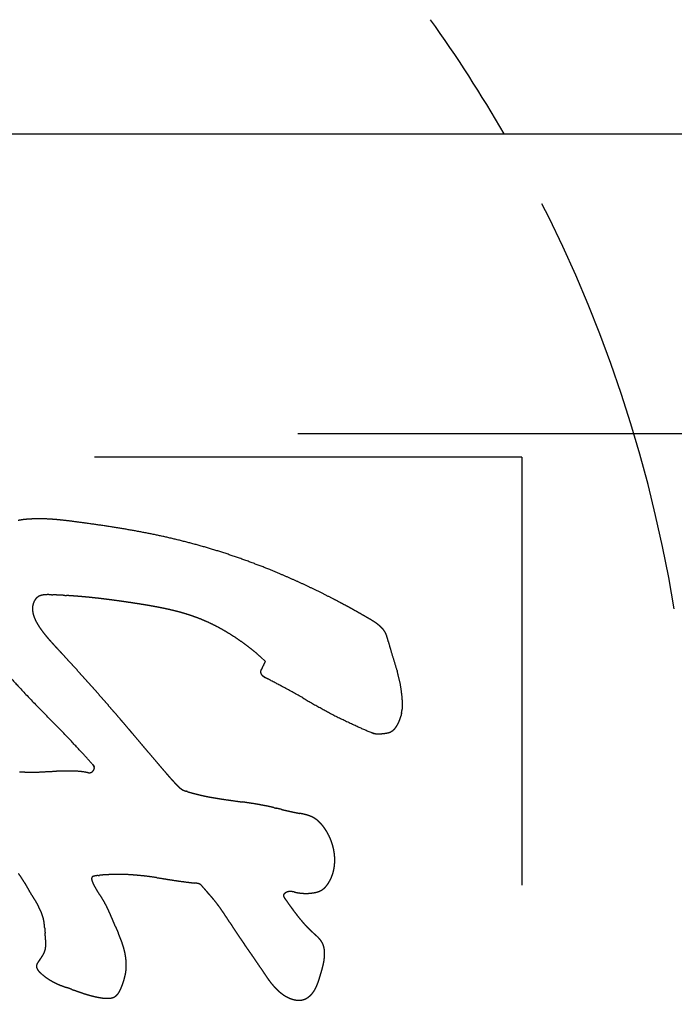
# Model space of a CAD drawing. Extents: x 1.5 to 27.9, y 0.7 to 20.5.
# Tile 20 of 34: x 8.162 to 8.353, y 7.548 to 7.836. Entities that reach past the tile are written whole.
import ezdxf

# ---------------------------------------------------------------- set-up
doc = ezdxf.new("R2010")
doc.units = 0
doc.linetypes.add('HIDDEN', pattern=[0.1875, 0.125, -0.0625])
doc.layers.add('ACSRY', color=30, linetype='CONTINUOUS')

msp = doc.modelspace()

# ---------------------------------------------------------------- linework, layer by layer
at = {"layer": 'ACSRY', "color": 30, "linetype": 'CONTINUOUS'}
msp.add_line((7.9796872, 7.8023786), (10.618187, 7.8023786), dxfattribs=at)
at = {"layer": 'ACSRY', "color": 30, "linetype": 'HIDDEN'}
for p, q in [((10.618187, 7.7146946), (8.066687, 7.7146946)), ((8.3086826, 7.7078774), (7.5886826, 7.7078774)), ((8.3086826, 7.7078774), (8.3086826, 7.4858774))]:
    msp.add_line(p, q, dxfattribs=at)
for points in [[(8.161343, 7.6894083, -0.012574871), (8.1625386, 7.6896091, -0.015055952), (8.1639602, 7.6897588, -0.014125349), (8.1658919, 7.6898712, -0.010153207), (8.1681704, 7.6899029, -0.012759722), (8.1705634, 7.6898099, -0.011442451), (8.1728068, 7.6896441, -0.0066746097), (8.1748202, 7.6894431, -0.0066746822), (8.177423, 7.6891238, -0.0038629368), (8.1814008, 7.6885955, -0.0019206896), (8.1861841, 7.6879157, -0.0028531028), (8.1911065, 7.6871462, -0.0038218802), (8.1960173, 7.6862963, -0.004457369), (8.2008959, 7.685352, -0.0052812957), (8.2057729, 7.6842916, -0.0063191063), (8.2106725, 7.6830882, -0.006514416), (8.2155418, 7.6817614, -0.0063174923), (8.2203434, 7.6803152, -0.0067529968), (8.2251998, 7.6787045, -0.0071763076), (8.2301504, 7.67691, -0.0059448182), (8.2346882, 7.6751567, -0.0050361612), (8.2383259, 7.6736573, -0.005841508), (8.2414232, 7.6723046, -0.0042325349), (8.2444117, 7.6709498, -0.003214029), (8.247469, 7.6695089, -0.0041905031), (8.2506178, 7.6679612, -0.0034743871), (8.2534326, 7.6665374, -0.0025989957), (8.2555076, 7.6654574, -0.0031636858), (8.257148, 7.6645798, -0.0022028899), (8.2587191, 7.6637257, -0.0016601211), (8.2603639, 7.662812, -0.0028624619), (8.2620942, 7.6618252, -0.0022634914), (8.2635418, 7.6609864, -0.0014302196), (8.2643617, 7.6605033, -0.00274949), (8.2648361, 7.6602142, -0.0039943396), (8.2652855, 7.6599324, -0.003240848), (8.2657481, 7.6596298, -0.006538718), (8.2662004, 7.6593132, -0.008365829), (8.2666293, 7.6589903, -0.0092616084), (8.2670251, 7.6586661, -0.010856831), (8.2673951, 7.6583337, -0.012087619), (8.2677454, 7.6579843, -0.013832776), (8.2680737, 7.657614, -0.017208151), (8.268373, 7.6572213, -0.018467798), (8.2686362, 7.6568176, -0.019159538), (8.2688578, 7.6564032, -0.023445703), (8.2690591, 7.6559237, -0.022482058), (8.2692486, 7.6553636, -0.011902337), (8.2693667, 7.6549669, -0.0099129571), (8.2693977, 7.6548192, -0.007001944), (8.2696219, 7.6539797, 0.0086532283), (8.2703049, 7.651575, 0.0027574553), (8.2712514, 7.6484104, 0.0047713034), (8.2722102, 7.6453475, -0.0025778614), (8.273013, 7.6422101, -0.023420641), (8.2735249, 7.6388111, -0.021258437), (8.2737547, 7.6359939, -0.015992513), (8.2737338, 7.6345682, -0.039084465), (8.2735965, 7.6338634, -0.030365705), (8.2734549, 7.6331185, 0.0089726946), (8.273284, 7.6322881, -0.015422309), (8.2730415, 7.6314727, -0.021965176), (8.2727602, 7.6307309, -0.015792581), (8.272475, 7.6301018, -0.016395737), (8.2721739, 7.6295441, -0.018080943), (8.2718336, 7.6290175, -0.02212769), (8.2714362, 7.6285287, -0.033076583), (8.2709743, 7.6281022, -0.033861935), (8.2705083, 7.6277721, -0.03395647), (8.2700941, 7.6275681, -0.042482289), (8.2697013, 7.6274415, -0.027592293), (8.26929, 7.6273435, -0.014390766), (8.2688532, 7.6272644, -0.013351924), (8.2683985, 7.6272045, -0.0092210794), (8.2679758, 7.627159, -0.00305338), (8.2676302, 7.6271239, -0.0010597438), (8.2673262, 7.6270956, -0.0031097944), (8.2670214, 7.6270733, -0.007677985), (8.2667052, 7.6270649, -0.01578416), (8.2663819, 7.6270775, -0.013200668), (8.2660937, 7.627098, -0.0034041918), (8.2658601, 7.627123, -0.025026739), (8.2655437, 7.6272052, -0.036188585), (8.2650902, 7.6273617, -0.0043210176), (8.2650042, 7.6273694), (8.2654609, 7.6271499, -0.0001272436), (8.2644694, 7.6275652, -0.020359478), (8.2602206, 7.6294272, -0.0039303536), (8.2546141, 7.6320601, -0.010192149), (8.2496344, 7.6347352, -0.013035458), (8.2446352, 7.6375812, 0.0011242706), (8.238962, 7.6406881, 0.0041358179), (8.2345649, 7.6430331, 0.0019761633), (8.2333294, 7.6436734, 0.010048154), (8.2335904, 7.643521, 0.022016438), (8.2334893, 7.6435813), (8.2331045, 7.643822, -0.014925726), (8.2328354, 7.6440364, -0.040935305), (8.2326758, 7.6442102, -0.030629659), (8.232552, 7.6443675, -0.013998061), (8.2324466, 7.6445245, -0.024268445), (8.2323586, 7.6446923, -0.026791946), (8.2322903, 7.6448649, -0.028030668), (8.2322474, 7.6450365, -0.038269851), (8.2322356, 7.6452143, -0.050675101), (8.2322618, 7.6454058, -0.04532775), (8.2323223, 7.645603, -0.037751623), (8.2324127, 7.6457964, -0.028656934), (8.2325187, 7.6459806, -0.015032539), (8.2326298, 7.6461568, -0.0046139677), (8.2327524, 7.6463532, 0.006346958), (8.2329003, 7.6466107, 0.010518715), (8.2330969, 7.6469873, 0.0092516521), (8.2333663, 7.6475419, 0.0049594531), (8.2337028, 7.6482601, 0.0026299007)], [(8.2337028, 7.6482601), (8.2322443, 7.6495779, 0.0069959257), (8.2307473, 7.6508577, 0.006895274), (8.2292098, 7.6520987, 0.0069312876), (8.227636, 7.6532985, 0.0071835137), (8.2260266, 7.6544505, 0.0074823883), (8.2243816, 7.6555545, 0.0078520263), (8.2226999, 7.6566055, 0.0079070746), (8.2209964, 7.6575982, 0.0078382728), (8.2192754, 7.6585254, 0.008735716), (8.2174929, 7.6594018, 0.010002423), (8.2156332, 7.6602267, 0.0087554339), (8.2138837, 7.6609374, 0.0077620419), (8.2124167, 7.6614746, 0.0093302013), (8.2110777, 7.6619134, 0.007270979), (8.2096937, 7.6623311, 0.0049833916), (8.2082728, 7.6627285, 0.0054606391), (8.2068517, 7.663091, 0.005479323), (8.2054296, 7.6634239, 0.004533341), (8.2039982, 7.6637334, 0.0038924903), (8.2025551, 7.6640234, 0.0034753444), (8.2011017, 7.6642956, 0.0029581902), (8.1996561, 7.6645508, 0.0023120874), (8.1982242, 7.6647909, 0.0019251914), (8.1967396, 7.6650297, 0.001402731), (8.1951404, 7.6652788, 0.001102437), (8.1934827, 7.6655294, 0.0012427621), (8.1918295, 7.66577, 0.0013970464), (8.1901846, 7.666, 0.0014652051), (8.1885399, 7.6662195, 0.0015895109), (8.1868907, 7.6664284, 0.0018090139), (8.1852386, 7.666625, 0.001820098), (8.18361, 7.6668073, 0.0017135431), (8.1820145, 7.6669735, 0.0022110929), (8.1803511, 7.6671295, 0.002904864), (8.1785862, 7.6672758, 0.0021052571), (8.1771229, 7.6673876, 0.001365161), (8.1763406, 7.6674419, 0.0025201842), (8.1759229, 7.6674665, 0.001721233), (8.1755118, 7.6674909, -0.0007092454), (8.1750755, 7.6675169, 0.0004686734), (8.1746466, 7.6675411, 0.0008503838), (8.1742213, 7.667564, 0.000484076), (8.1737902, 7.6675866, 0.0003102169), (8.173355, 7.6676088, 0.0003270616), (8.1729175, 7.6676305, 0.0003268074), (8.1724715, 7.6676521, 0.0002921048), (8.1720137, 7.6676739, 0.000170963), (8.1715655, 7.667695, -3.6962e-05), (8.1711474, 7.6677145, 0.00062071), (8.1707465, 7.6677308, 0.002436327), (8.1703475, 7.6677417, 0.004149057), (8.1699497, 7.6677443, 0.006369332), (8.1695557, 7.6677348, 0.0086650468), (8.1691673, 7.6677099, 0.011602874), (8.168787, 7.6676654, 0.013695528), (8.1684189, 7.6676008, 0.015609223), (8.1680668, 7.6675123, 0.020634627), (8.1677241, 7.6673902, 0.027654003), (8.1673911, 7.6672273, 0.025360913), (8.1671025, 7.6670513, 0.023653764), (8.1668923, 7.6668887, 0.029878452), (8.1667316, 7.6667348, 0.021005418), (8.1665885, 7.6665791, 0.013245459), (8.1664551, 7.6664162, 0.015371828), (8.16633, 7.6662422, 0.01500502), (8.1662134, 7.6660591, 0.013506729), (8.1661063, 7.665869, 0.013048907), (8.1660083, 7.6656719, 0.013027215), (8.1659196, 7.6654678, 0.011968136), (8.1658412, 7.6652629, 0.010635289), (8.1657738, 7.6650597, 0.012307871), (8.1657137, 7.6648405, 0.013443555), (8.1656583, 7.6645877, 0.012350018), (8.1656128, 7.664312, 0.014309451), (8.1655835, 7.6640266, 0.0149547), (8.1655702, 7.6637383, 0.013751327), (8.1655728, 7.6634514, 0.013156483), (8.1655898, 7.6631657, 0.012352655), (8.1656209, 7.6628808, 0.011573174), (8.1656645, 7.6625972, 0.010797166), (8.1657202, 7.6623156, 0.010158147), (8.1657869, 7.662036, 0.0094371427), (8.1658641, 7.6617588, 0.008741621), (8.16595, 7.6614853, 0.0080269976), (8.1660437, 7.6612171, 0.0075540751), (8.1661444, 7.6609537, 0.0070009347), (8.1662518, 7.6606946, 0.0066403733), (8.1663656, 7.6604388, 0.0063375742), (8.1664859, 7.6601856, 0.0058718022), (8.1666112, 7.6599361, 0.0052697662), (8.166741, 7.659691, 0.0052152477), (8.1668779, 7.6594448, 0.0052769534), (8.1670229, 7.6591958, 0.0041221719), (8.1671623, 7.6589635, 0.0026387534), (8.1672912, 7.6587548, 0.0043497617), (8.1674611, 7.6584912, 0.0044242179), (8.1677265, 7.6580928, 0.0038452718), (8.1680771, 7.6575875, 0.0058123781), (8.1684946, 7.6570166, 0.0057445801), (8.1689451, 7.6564271, 0.0052552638), (8.1694012, 7.6558563, 0.0051108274), (8.1698605, 7.6553025, 0.0041032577), (8.1703277, 7.6547563, 0.0035002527), (8.1708119, 7.6542052, 0.0031271), (8.171314, 7.6536466, 0.00230047), (8.1717879, 7.6531268, 0.0014536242), (8.1722176, 7.6526609, 0.001352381), (8.1727772, 7.652059, 0.0005411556), (8.173652, 7.6511189, -0.0002646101), (8.1748166, 7.6498617, -0.0007861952), (8.1762121, 7.6483451, -0.0008084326), (8.1776918, 7.6467267, -0.0008260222), (8.1791309, 7.6451412, -0.0009213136), (8.1805415, 7.6435761, -0.0008544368), (8.1819555, 7.6419966, -0.0007933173), (8.183368, 7.6404088, -0.0007976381), (8.1847703, 7.6388221, -0.0008122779), (8.1861734, 7.637224, -0.0008030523), (8.1875832, 7.635608, -0.0007532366), (8.18896, 7.6340205, -0.0007331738), (8.1902596, 7.6325129, -0.0007096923), (8.1914787, 7.6310914, -0.0005730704), (8.1926228, 7.6297515, -0.0004863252), (8.1937359, 7.6284435, -0.0003738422), (8.1948576, 7.6271218, -0.000264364), (8.1959866, 7.6257892, -0.0001802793), (8.1971137, 7.6244573, -0.0001043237), (8.1982335, 7.6231333, -1.21349e-05), (8.1993465, 7.6218179, 8.73209e-05), (8.2004792, 7.6204806, 0.000208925), (8.2016405, 7.6191124, 0.0002515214), (8.2027264, 7.6178358, 0.0003177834), (8.2036152, 7.616794, 0.0003866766), (8.2042603, 7.61604, 0.0003203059), (8.2046436, 7.6155936, 0.0006214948), (8.2049211, 7.6152725, 0.0009378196), (8.2052397, 7.6149062, 0.0006986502), (8.2055876, 7.6145092, 0.0011866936), (8.2059282, 7.614125, 0.0016126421), (8.2062634, 7.6137518, 0.0016736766), (8.2066026, 7.6133797, 0.0018974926), (8.2069522, 7.6130025, 0.0023650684), (8.2073131, 7.6126208, 0.0023403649), (8.2076576, 7.6122631, 0.0024518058), (8.2079508, 7.611965, 0.0024805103), (8.2081635, 7.611752, 0.0015554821), (8.2082765, 7.6116405, 0.002342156), (8.2083484, 7.6115713, 0.003340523), (8.2084368, 7.6114877, 0.0015970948), (8.2085367, 7.6113949, 0.0034075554), (8.2086338, 7.6113079, 0.0050822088), (8.2087297, 7.6112256, 0.0052922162), (8.2088281, 7.6111447, 0.0055098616), (8.2089289, 7.6110658, 0.0065436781), (8.2090314, 7.6109902, 0.007447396), (8.2091356, 7.6109183, 0.0082684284), (8.2092415, 7.6108504, 0.008624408), (8.2093485, 7.610787, 0.0086969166), (8.2094561, 7.6107282, 0.0085536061), (8.2095652, 7.6106731, 0.0076334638), (8.2096767, 7.6106208, 0.0066419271), (8.2097889, 7.6105715, 0.0058918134), (8.209901, 7.6105254, 0.005546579), (8.2100184, 7.6104798, 0.0045261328), (8.210143, 7.6104338, 0.0037942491), (8.2102522, 7.6103957, 0.0062747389), (8.210338, 7.6103684, 0.0022620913), (8.2104887, 7.6103169, -0.0079433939), (8.2108602, 7.6101911, 0.010288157), (8.2117694, 7.6099265, 0.0095773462), (8.213472, 7.6094805, 0.005098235), (8.2155177, 7.6089929, 0.0069645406), (8.2174491, 7.6086025, 0.0089298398), (8.2193037, 7.6082832, 0.0053911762), (8.221195, 7.6079881, 0.0028274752), (8.2231084, 7.6077081, 0.002037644), (8.2250117, 7.6074423, 0.0010021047), (8.2269125, 7.6071781, -0.000688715), (8.2288183, 7.6069014, -0.0022868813), (8.2306971, 7.6066037, -0.004364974), (8.2324673, 7.606288, -0.004442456), (8.2338878, 7.6060132, -0.0031700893), (8.2347576, 7.6058317, -0.0045696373), (8.235391, 7.6056885, -0.0024916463), (8.2361117, 7.6055238, 0.0001086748), (8.2368921, 7.6053443, -0.0007433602), (8.237651, 7.6051668, -0.0008219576), (8.2383963, 7.6049913, 7.2718e-05), (8.2391494, 7.6048153, 0.0006140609), (8.2399089, 7.6046402, 0.0009275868), (8.2406702, 7.6044684, 0.0014169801), (8.241435, 7.6043015, 0.0021794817), (8.2421905, 7.6041439, 0.0020702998), (8.2428528, 7.6040105, 0.0015463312), (8.2433489, 7.6039137, 0.0011744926), (8.2437726, 7.6038312, -0.0010728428), (8.2442222, 7.6037401, -0.002457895), (8.2446878, 7.6036399, -0.0037191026), (8.2451426, 7.6035332, -0.0053034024), (8.245588, 7.6034173, -0.0069187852), (8.2460287, 7.603288, -0.00807977), (8.2464627, 7.6031442, -0.0094366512), (8.2468864, 7.6029836, -0.011527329), (8.2473016, 7.6028014, -0.014381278), (8.2477037, 7.6025958, -0.013542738), (8.2480613, 7.6023903, -0.011990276), (8.2483464, 7.6022053, -0.014391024), (8.2485964, 7.6020235, -0.011422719), (8.2488498, 7.6018243, -0.0079511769), (8.2491038, 7.6016107, -0.0090411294), (8.2493483, 7.6013885, -0.009408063), (8.2495842, 7.6011585, -0.0081418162), (8.2498139, 7.60092, -0.0074209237), (8.250038, 7.6006735, -0.0072504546), (8.2502558, 7.6004196, -0.0066569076), (8.2504657, 7.6001625, -0.005710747), (8.250668, 7.5999024, -0.0060619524), (8.2508762, 7.5996205, -0.0063605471), (8.2511017, 7.5992992, -0.0055648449), (8.2513298, 7.598958, -0.00609308), (8.2515443, 7.5986178, -0.0067908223), (8.251747, 7.5982768, -0.0063739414), (8.2519418, 7.5979297, -0.0060065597), (8.2521283, 7.5975778, -0.0060205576), (8.2523054, 7.5972227, -0.0062207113), (8.2524742, 7.5968619, -0.0064075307), (8.2526349, 7.5964941, -0.005841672), (8.252785, 7.59613, -0.004962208), (8.2529236, 7.5957716, -0.0063868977), (8.2530656, 7.5953703, -0.007473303), (8.2532236, 7.5948816, -0.006239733), (8.2533797, 7.5943515, -0.0074037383), (8.2535143, 7.5938297, -0.008787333), (8.2536293, 7.5933128, -0.008168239), (8.2537281, 7.5927888, -0.0078086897), (8.2538107, 7.5922593, -0.008351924), (8.2538747, 7.5917277, -0.0085979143), (8.2539206, 7.5911961, -0.008504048), (8.2539475, 7.5906646, -0.0088917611), (8.2539551, 7.5901284, -0.0095530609), (8.2539419, 7.5895862, -0.009063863), (8.2539109, 7.5890613, -0.0086824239), (8.2538639, 7.5885748, -0.009553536), (8.2538009, 7.5881066, -0.0091940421), (8.2537201, 7.5876348, -0.0085678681), (8.2536221, 7.5871623, -0.0091320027), (8.2535064, 7.5866958, -0.0097669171), (8.2533723, 7.5862342, -0.010134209), (8.2532187, 7.5857764, -0.0098089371), (8.2530494, 7.5853281, -0.009252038), (8.2528645, 7.5848924, -0.010900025), (8.252651, 7.5844498, -0.013095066), (8.2524033, 7.5839946, -0.009852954), (8.2521751, 7.5836051, -0.007068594), (8.2520159, 7.5833539, -0.011030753), (8.2518873, 7.5831692, -0.0084849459), (8.2517448, 7.5829732, -0.0037563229), (8.2515901, 7.5827696, -0.0072531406), (8.251432, 7.5825763, -0.0095039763), (8.2512695, 7.5823921, -0.0092353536), (8.2511001, 7.5822138, -0.0092211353), (8.2509244, 7.5820426, -0.010169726), (8.2507429, 7.5818807, -0.011393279), (8.2505535, 7.5817272, -0.012581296), (8.250355, 7.5815826, -0.012395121), (8.2501556, 7.5814518, -0.012556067), (8.2499631, 7.5813397, -0.013472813), (8.2497717, 7.581241, -0.011806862), (8.249575, 7.5811503, -0.010225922), (8.249373, 7.5810668, -0.009944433), (8.2491673, 7.5809911, -0.0093078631), (8.2489591, 7.5809225, -0.0081108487), (8.2487491, 7.5808607, -0.0077142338), (8.248534, 7.5808044, -0.007591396), (8.2483129, 7.5807533, -0.0060117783), (8.2481015, 7.5807087, -0.0039598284), (8.2479053, 7.580671, -0.0058512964), (8.2476656, 7.5806315, -0.0063720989), (8.2473271, 7.580583, -0.0045961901), (8.2469359, 7.5805353, -0.006426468), (8.2465442, 7.5804996, -0.0079070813), (8.2461564, 7.5804759, -0.0072168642), (8.2457675, 7.5804633, -0.0069309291), (8.2453771, 7.5804616, -0.0072739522), (8.2449858, 7.5804716, -0.0071963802), (8.244596, 7.5804923, -0.0067805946), (8.2442079, 7.5805239, -0.0071292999), (8.2438111, 7.580568, -0.007652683), (8.2434019, 7.5806257, -0.0064326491), (8.2430206, 7.5806884, -0.0056203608), (8.242706, 7.5807479, -0.0055638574), (8.2424298, 7.5808043, -0.001439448), (8.2421594, 7.5808589, 0.0021856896), (8.2418892, 7.5809096, 0.0046948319), (8.2416197, 7.5809532, 0.007684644), (8.2413506, 7.5809863, 0.011868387), (8.2410819, 7.5810045, 0.01411748), (8.2408173, 7.5810071, 0.015438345), (8.2405583, 7.5809906, 0.022069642), (8.2402924, 7.5809449, 0.030876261), (8.2400156, 7.5808629, 0.023891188), (8.2397791, 7.5807722, 0.018086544), (8.2396322, 7.5807003, 0.027176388), (8.2395413, 7.5806441, 0.016969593), (8.239467, 7.5805955, 0.0017482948), (8.2393977, 7.5805479, 0.010363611), (8.2393301, 7.5804961, 0.01294508), (8.2392652, 7.5804412, 0.012298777), (8.2392048, 7.5803843, 0.01392601), (8.2391493, 7.5803253, 0.017096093), (8.2390993, 7.5802636, 0.017793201), (8.2390557, 7.5802015, 0.017387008), (8.2390196, 7.5801399, 0.025302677), (8.2389899, 7.5800713, 0.033568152), (8.2389664, 7.5799883, 0.032184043), (8.2389534, 7.5798949, 0.038111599), (8.2389557, 7.5797959, 0.038778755), (8.2389727, 7.5796933, 0.032437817), (8.2390031, 7.5795886, 0.025040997), (8.2390426, 7.5794854, 0.017523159), (8.2390895, 7.5793845, 0.017726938), (8.2391512, 7.5792731, 0.017020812), (8.2392299, 7.5791468, 0.0074828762), (8.2392864, 7.5790583, -0.00271468), (8.2393066, 7.5790258, 0.025377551), (8.2394362, 7.5788431, 0.0030323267), (8.2398197, 7.5783068, 0.0003614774), (8.24038, 7.5775257, 0.0004600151), (8.2410182, 7.5766408, 0.0008819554), (8.2416714, 7.5757449, 0.00177808), (8.242299, 7.5749009, 0.0028362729), (8.2429135, 7.5740968, 0.0037940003), (8.2435336, 7.5733131, 0.004319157), (8.2441577, 7.5725527, 0.0048492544), (8.2447877, 7.5718191, 0.0061873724), (8.2454553, 7.5710837, 0.00766088), (8.2461779, 7.5703342, 0.0064765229), (8.2468576, 7.5696611, 0.0057875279), (8.247392, 7.5691586, 0.0066211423), (8.2477944, 7.5687954, 0.0029982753), (8.2480961, 7.5685246, -0.0009763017), (8.2483588, 7.5682856, -0.0022209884), (8.2486333, 7.5680306, -0.0031786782), (8.2489125, 7.5677623, -0.0053594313), (8.2491801, 7.5674913, -0.0073509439), (8.2494345, 7.5672166, -0.0088899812), (8.249676, 7.5669339, -0.010838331), (8.2499039, 7.5666395, -0.013610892), (8.2501147, 7.5663314, -0.014730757), (8.2502998, 7.5660222, -0.016447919), (8.2504499, 7.565725, -0.017890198), (8.2505705, 7.5654407, -0.01555893), (8.2506672, 7.5651676, -0.014476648), (8.2507471, 7.5648954, -0.013119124), (8.2508145, 7.5646148, -0.011359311), (8.2508703, 7.5643282, -0.010700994), (8.2509138, 7.5640391, -0.010338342), (8.2509461, 7.5637459, -0.0095965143), (8.2509679, 7.5634481, -0.0082808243), (8.2509805, 7.563155, -0.0069957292), (8.2509845, 7.5628706, -0.0075748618), (8.2509795, 7.5625622, -0.0070986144), (8.2509636, 7.5621939, -0.0068225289), (8.2509318, 7.561764, -0.0086177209), (8.2508788, 7.5612782, -0.0080204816), (8.2508081, 7.5607729, -0.007664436), (8.250723, 7.5602805, -0.0077676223), (8.2506254, 7.5597975, -0.0064323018), (8.2505158, 7.5593149, -0.0053275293), (8.2503965, 7.5588327, -0.0046022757), (8.2502686, 7.5583524, -0.0039012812), (8.2501339, 7.5578729, -0.0029752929), (8.2499937, 7.5573929, -0.002057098), (8.2498504, 7.5569128, -0.0009474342), (8.2497058, 7.5564331, -0.0005443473), (8.2495603, 7.5559544, -0.0007377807), (8.249413, 7.5554777, -0.0016176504), (8.2492613, 7.5550032, -0.0034059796), (8.2491017, 7.5545318, -0.0049158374), (8.2489317, 7.5540649, -0.0065563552), (8.2487484, 7.5536046, -0.0079123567), (8.2485509, 7.5531538, -0.0093864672), (8.2483362, 7.5527151, -0.011298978), (8.2480988, 7.5522847, -0.013558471), (8.2478338, 7.5518635, -0.014091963), (8.2475549, 7.551472, -0.015641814), (8.2472797, 7.5511357, -0.015701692), (8.247034, 7.550866, -0.011439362), (8.2468368, 7.5506688, -0.012399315), (8.2466564, 7.5505053, -0.011291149), (8.2464593, 7.5503399, -0.008316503), (8.2462492, 7.5501764, -0.010637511), (8.2460346, 7.5500253, -0.012321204), (8.2458156, 7.5498865, -0.012072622), (8.2455906, 7.5497589, -0.012367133), (8.2453588, 7.5496428, -0.013529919), (8.2451206, 7.5495399, -0.014072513), (8.2448819, 7.5494526, -0.015082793), (8.2446502, 7.549384, -0.014717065), (8.2444366, 7.5493328, -0.012394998), (8.2442493, 7.5492979, -0.012966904), (8.2440724, 7.5492739, -0.011218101), (8.2438897, 7.5492566, -0.0089222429), (8.2437032, 7.5492455, -0.0093845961), (8.2435172, 7.5492419, -0.0095585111), (8.2433312, 7.5492449, -0.0086748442), (8.2431443, 7.5492543, -0.0079568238), (8.2429584, 7.5492694, -0.0076395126), (8.2427744, 7.5492901, -0.0073747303), (8.2425869, 7.5493163, -0.006268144), (8.2423864, 7.5493498, -0.0073820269), (8.2421548, 7.5493965, -0.0091757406), (8.2418777, 7.5494626, -0.0078549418), (8.2415832, 7.5495427, -0.0086626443), (8.2412998, 7.5496318, -0.0098657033), (8.2410251, 7.5497295, -0.008709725), (8.240752, 7.549837, -0.0078579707), (8.2404812, 7.5499534, -0.0079073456), (8.2402148, 7.5500783, -0.0078201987), (8.2399524, 7.550211, -0.0073824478), (8.2396938, 7.5503516, -0.0070729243), (8.2394395, 7.550499, -0.0069130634), (8.2391914, 7.5506522, -0.0064940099), (8.2389537, 7.5508071, -0.0059120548), (8.2387301, 7.5509605, -0.0058880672), (8.2385145, 7.5511159, -0.0055123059), (8.2383007, 7.551277, -0.0050940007), (8.2380892, 7.5514431, -0.0050813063), (8.2378816, 7.5516132, -0.0049678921), (8.2376775, 7.551787, -0.004597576), (8.2374767, 7.5519645, -0.0045587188), (8.2372791, 7.5521459, -0.0048675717), (8.237085, 7.5523309, -0.0040964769), (8.2368934, 7.5525181, -0.0020522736), (8.236692, 7.5527198, -0.0055866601), (8.2364194, 7.5530096, -0.0080413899), (8.2360245, 7.5534522, -0.005263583), (8.2355846, 7.5539676, -0.0064533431), (8.2351803, 7.5544718, -0.0078765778), (8.2348025, 7.5549702, -0.005675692), (8.234429, 7.555483, -0.004067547), (8.2340601, 7.556006, -0.0037136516), (8.2337, 7.5565325, -0.0031578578), (8.2333446, 7.5570638, -0.002050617), (8.2329905, 7.5576008, -0.0012636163), (8.2326429, 7.5581323, -0.0006923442), (8.2322944, 7.5586663, 0.0005234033), (8.2318717, 7.5593066, 0.0018792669), (8.2313099, 7.5601445, 0.0014959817), (8.2306845, 7.5610659, 0.0014712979), (8.2300764, 7.5619499, 0.0015124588), (8.2294798, 7.5628082, 0.0008701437), (8.2288757, 7.5636728, 0.0003812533), (8.2282667, 7.5645428, 5.40534e-05), (8.2276591, 7.5654116, -0.0002604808), (8.2270547, 7.5662792, -0.0006495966), (8.2264538, 7.5671481, -0.0010687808), (8.225853, 7.5680268, -0.0015919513), (8.2252544, 7.5689155, -0.0017278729), (8.2246886, 7.569768, -0.0018135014), (8.2241826, 7.5705433, -0.0017800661), (8.2237036, 7.5712856, -0.000789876), (8.2232166, 7.5720427, 1.16068e-05), (8.2227231, 7.5728078, 0.0005796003), (8.22223, 7.5735664, 0.0012470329), (8.2217331, 7.5743198, 0.0021457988), (8.2212276, 7.5750697, 0.002614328), (8.2207192, 7.5758065, 0.0029122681), (8.2202088, 7.5765245, 0.0042609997), (8.2196674, 7.5772533, 0.0062000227), (8.2190872, 7.5779965, 0.0048607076), (8.2185967, 7.5786053, 0.0032563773), (8.2183136, 7.5789452, 0.0057792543), (8.2181222, 7.5791648, 0.0031566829), (8.2178953, 7.5794248, -0.0008014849), (8.2176392, 7.5797186, 0.0005896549), (8.2173846, 7.5800082, 0.0010932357), (8.2171504, 7.5802724, 0.0010842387), (8.2169359, 7.5805136, -0.0010713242), (8.2166586, 7.5808322, -0.0035512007), (8.2162333, 7.5813321, -0.0018172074), (8.2156769, 7.5819924, -0.0008537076)], [(8.1618038, 7.6160235, 0.018986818), (8.1635676, 7.6159237, 0.00756744), (8.1661972, 7.6158898, 0.014843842), (8.1692413, 7.6160276, 0.0094666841), (8.1725749, 7.6161922, -0.0066496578), (8.1760569, 7.616222, -0.010740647), (8.1789971, 7.6161203, -0.012845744), (8.1807356, 7.6159288, -0.024995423), (8.1815744, 7.6157566, -0.016330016), (8.1819125, 7.615698, 0.037147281), (8.182077, 7.6157045, 0.041999), (8.1822993, 7.6157195, 0.003235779), (8.1825624, 7.6157609, 0.041168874), (8.1828094, 7.6158583, 0.058031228), (8.1830376, 7.6160068, 0.04309061), (8.1832501, 7.6161992, 0.03842143), (8.1834296, 7.616429, 0.050007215), (8.1835567, 7.6166871, 0.043401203), (8.1836426, 7.6169325, 0.018704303), (8.1836846, 7.6171412, 0.07817386), (8.1836114, 7.6174029, 0.12016779), (8.183403, 7.6177505, 0.020762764), (8.1833898, 7.6178331), (8.1836909, 7.6175316, -0.005454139), (8.1830616, 7.6182464, 0.017435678), (8.1802904, 7.6213149, 0.0025999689), (8.1761567, 7.6257518, 0.0055060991), (8.1715729, 7.630448, 0.0041558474), (8.1667452, 7.6353679, -0.0026457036), (8.1618526, 7.6405264, -0.0045252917), (8.1577921, 7.6449649, -0.0052885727)], [(8.2156769, 7.5819924), (8.2154908, 7.5822258, 0.010339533), (8.2153001, 7.5824495, 0.0062736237), (8.215106, 7.5826642, 0.010761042), (8.214898, 7.5828641, 0.02476765), (8.2146686, 7.5830397, 0.026811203), (8.2144432, 7.5831794, 0.024796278), (8.2142381, 7.5832734, 0.038635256), (8.2139959, 7.5833417, 0.033391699), (8.2136887, 7.5834003, 0.01104067), (8.2135102, 7.5834303, 2.40466e-05), (8.2135196, 7.5834268), (8.2129106, 7.5834937, -0.006342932), (8.2109499, 7.5837294, -0.0018766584), (8.2084119, 7.584061, -0.0037484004), (8.2061356, 7.5844036, -0.004802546), (8.2040349, 7.5847426, -0.0002363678), (8.2018774, 7.5850754, 0.0031687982), (8.1996318, 7.5853827, 0.005432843), (8.1973154, 7.5856421, 0.006089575), (8.1949983, 7.5858464, 0.0059872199), (8.1927226, 7.5859817, 0.0087763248), (8.1903602, 7.5860187, 0.012942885), (8.1879, 7.5859382, 0.0091723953), (8.1860517, 7.5858313, 0.0042825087), (8.1854555, 7.5857844, 0.012891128), (8.1854104, 7.5857667, 0.12517554), (8.1851584, 7.5857341, -0.017046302), (8.184749, 7.5856878, 0.00206844), (8.1843678, 7.5856376, 0.0051374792), (8.184062, 7.5855932, 0.001457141), (8.1838426, 7.5855602, 0.0035336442), (8.1836623, 7.5855256, 0.01687243), (8.1834776, 7.5854764, 0.014353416), (8.1832996, 7.5854211, 0.0070416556), (8.1831471, 7.5853596, 0.050858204), (8.1830149, 7.5852372, 0.11524751), (8.1829047, 7.5849982, 0.077730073), (8.1828617, 7.5846701, 0.080748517), (8.1829281, 7.5842914, 0.057491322), (8.1830537, 7.5839107, 0.01968416), (8.1832024, 7.5835369, 0.016781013), (8.1834624, 7.5829994, 0.015596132), (8.1839181, 7.5821515, 0.0073136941), (8.1844587, 7.5812132, 0.0088245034), (8.184965, 7.5804167, 0.011047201), (8.1854333, 7.5797283, 0.0039811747), (8.1858902, 7.5790517, -0.0061202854), (8.1863937, 7.5782344, -0.013453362), (8.186989, 7.5771503, -0.01021328), (8.1876078, 7.5759198, -0.0089505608), (8.1881794, 7.5746728, -0.0078999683), (8.188723, 7.573413, -0.0033910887), (8.1892652, 7.5721314, -0.0005830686), (8.1897886, 7.5708974, 0.0010619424), (8.1902715, 7.5697757, 0.0008876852), (8.1907287, 7.5687074, -0.0020309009), (8.1911746, 7.5676247, -0.0046623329), (8.191599, 7.5665184, -0.0077447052), (8.1919836, 7.5653968, -0.0093774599), (8.1923128, 7.564298, -0.010846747), (8.1925706, 7.5632542, -0.012818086), (8.1927684, 7.562231, -0.012841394), (8.1929129, 7.5611902, -0.013695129), (8.1929943, 7.5601344, -0.017291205), (8.1929989, 7.5590873, -0.016987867), (8.1929433, 7.5581312, -0.015418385), (8.1928423, 7.5573363, -0.018005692), (8.1927018, 7.5566137, -0.01390169), (8.1925216, 7.5558679, -0.009285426), (8.1923057, 7.5550982, -0.009292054), (8.1920577, 7.5543249, -0.008295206), (8.191794, 7.5535769, -0.0063897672), (8.1915253, 7.5528798, -0.0090241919), (8.1912341, 7.552223, -0.016028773), (8.1908965, 7.5516002, -0.02326555), (8.1905025, 7.5510378, -0.035494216), (8.1900428, 7.5505724, -0.045063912), (8.1895281, 7.5502188, -0.05160987), (8.1889656, 7.5499916, -0.051713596), (8.188357, 7.5498653, -0.038679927), (8.1877036, 7.5498171, -0.025543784), (8.1870345, 7.5498205, -0.014990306), (8.1863362, 7.5498668, -0.01793032), (8.1853924, 7.5500009, -0.017173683), (8.1840164, 7.5502703, -0.0098006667), (8.1824796, 7.5506347, -0.011413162), (8.1810662, 7.5510498, -0.012753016), (8.1797398, 7.551493, -0.0054569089), (8.1784024, 7.551956, -0.0009276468), (8.1769648, 7.5524553, 0.0003842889), (8.1753656, 7.5530133, -0.0023567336), (8.1737067, 7.5536347, -0.0091870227), (8.1720948, 7.5543416, -0.018480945), (8.1705266, 7.5552174, -0.029594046), (8.1690388, 7.5562916, -0.023181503), (8.1679273, 7.5572132, -0.012686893), (8.1674542, 7.557661, -0.029710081), (8.1672794, 7.557901, -0.040358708), (8.1670535, 7.5582339, -0.0038123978), (8.1668318, 7.5586304, -0.041986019), (8.1667323, 7.5590068, -0.073000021), (8.1667356, 7.5593417, -0.061190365), (8.1668064, 7.5596305, -0.052648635), (8.1669257, 7.5598998, -0.034375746), (8.1670835, 7.5601749, -0.018997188), (8.167268, 7.5604544, -0.01322361), (8.1674766, 7.5607425, -0.0071757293), (8.1677345, 7.5610908, 0.00135106), (8.1680613, 7.5615451, 0.0048632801), (8.1684005, 7.5620449, 0.0094764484), (8.1686935, 7.5625277, 0.014875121), (8.1689432, 7.5630053, 0.017096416), (8.1691574, 7.5635117, 0.025054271), (8.1693271, 7.564105, 0.03448896), (8.1694366, 7.5648335, 0.02681111), (8.1694821, 7.5656323, 0.021561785), (8.1694615, 7.5664341, 0.017427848), (8.1694015, 7.5672343, 0.0073843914), (8.1693289, 7.568038, 0.0010860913), (8.1692604, 7.5688277, -0.002974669), (8.1692059, 7.5695854, -0.0026438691), (8.1691525, 7.5703184, 0.003170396), (8.1690857, 7.5710399, 0.0051534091), (8.1690054, 7.5717747, 0.0031354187), (8.1688893, 7.5725822, 0.018993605), (8.1686104, 7.5736527, 0.032248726), (8.1680452, 7.575143, 0.020411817), (8.1672739, 7.5767981, 0.019079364), (8.166394, 7.5783523, 0.016877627), (8.1654829, 7.5798205, 0.003238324), (8.1646188, 7.5812263, -0.0030129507), (8.1639208, 7.5823937, -0.0035187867), (8.1634805, 7.5831614, -0.0049929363), (8.1631461, 7.5837556, 0.0022382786), (8.16276, 7.5844093, 0.0066819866), (8.1623287, 7.5850885, 0.010097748), (8.1618922, 7.5857094, 0.01180691), (8.1614923, 7.5862281, 0.010919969)]]:
    msp.add_lwpolyline(points, format="xyb", dxfattribs=at)
at = {"layer": 'ACSRY', "color": 30, "linetype": 'CONTINUOUS'}
msp.add_arc((7.9486826, 7.5968774), 0.41, 30.080715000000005, 35.631085, dxfattribs=at)
at = {"layer": 'ACSRY', "color": 30, "linetype": 'HIDDEN'}
msp.add_arc((7.9486826, 7.5968774), 0.41, 9.3689156, 30.080715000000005, dxfattribs=at)

doc.saveas('drawing.dxf')
